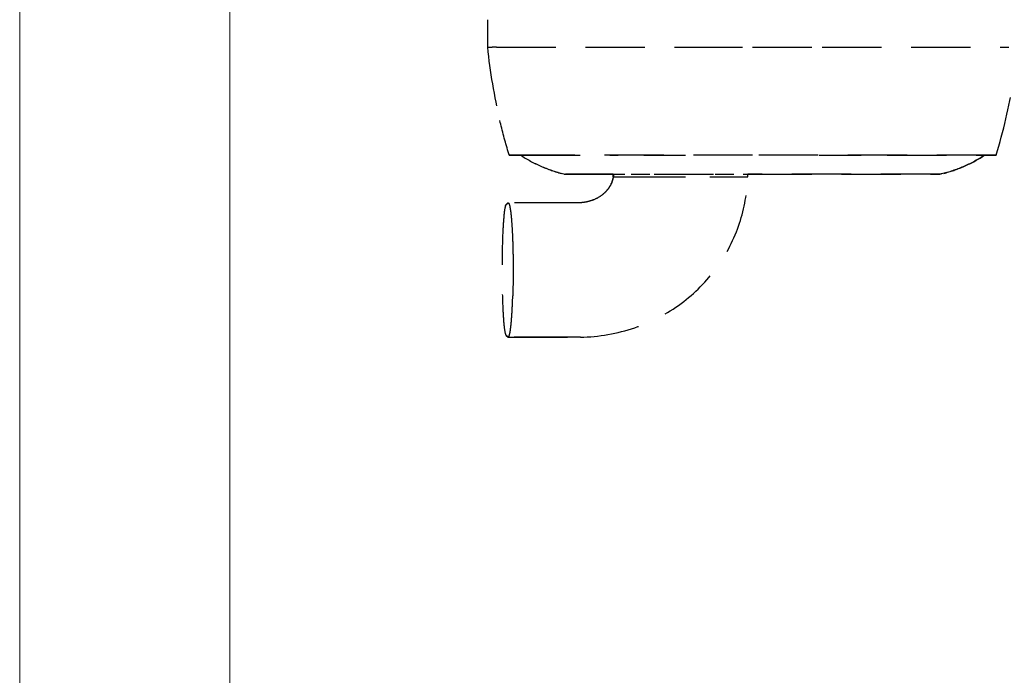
# Model space of a CAD drawing. Header units: millimetres. Extents: x 14495 to 271441, y -21035 to 2232.
# Tile 51 of 227: x 85332 to 85385, y -6468 to -6433. Entities that reach past the tile are written whole.
import ezdxf

# ---------------------------------------------------------------- set-up
doc = ezdxf.new("R2010")
doc.units = ezdxf.units.MM
doc.linetypes.add('HIDDEN2', pattern=[4.7625, 3.175, -1.5875])
doc.layers.add('L10_FLOOR_MOUNTED', color=2, linetype='Continuous')
doc.layers.add('L19A_MOVEMENTS', color=9, linetype='HIDDEN2', true_color=0x808080)

msp = doc.modelspace()

# ---------------------------------------------------------------- linework, layer by layer
at = {"layer": 'L10_FLOOR_MOUNTED', "linetype": 'Continuous', "lineweight": 13}
for p, q in [((85343.359, -6645.462), (85343.359, -6413.639)), ((85332.113, -6416.571), (85332.111, -6529.55))]:
    msp.add_line(p, q, dxfattribs=at)
at = {"layer": 'L19A_MOVEMENTS'}
for p, q in [((85357.147, -6432.507), (85357.147, -6432.507)), ((85357.147, -6432.507), (85357.147, -6433.98)), ((85357.639, -6433.98), (85357.399, -6433.98)), ((85367.619, -6433.98), (85371.347, -6433.98)), ((85371.347, -6433.98), (85375.074, -6433.98)), ((85358.367, -6439.757), (85358.315, -6439.757)), ((85358.629, -6439.757), (85358.367, -6439.757)), ((85358.629, -6439.757), (85358.63, -6439.757)), ((85358.633, -6439.757), (85358.63, -6439.757)), ((85358.633, -6439.757), (85358.634, -6439.757)), ((85361.32, -6440.78), (85363.132, -6440.78)), ((85363.347, -6440.78), (85364.347, -6440.78)), ((85363.881, -6440.772), (85363.881, -6440.772)), ((85363.881, -6440.927), (85363.881, -6440.78)), ((85363.89, -6440.772), (85363.89, -6440.772)), ((85363.89, -6440.78), (85363.89, -6440.927)), ((85363.89, -6440.927), (85364.029, -6440.927)), ((85364.029, -6440.927), (85366.125, -6440.927)), ((85364.847, -6440.78), (85365.847, -6440.78)), ((85366.125, -6440.927), (85367.748, -6440.927)), ((85366.347, -6440.78), (85367.347, -6440.78)), ((85367.847, -6440.78), (85368.847, -6440.78)), ((85369.055, -6440.927), (85371.083, -6440.927)), ((85369.347, -6440.78), (85370.347, -6440.78)), ((85370.847, -6440.78), (85371.832, -6440.78)), ((85371.083, -6440.927), (85371.083, -6440.78)), ((85381.374, -6440.78), (85371.832, -6440.78)), ((85358.239, -6442.325), (85358.142, -6442.423)), ((85358.159, -6442.415), (85358.259, -6442.315)), ((85358.142, -6449.412), (85358.239, -6449.509)), ((85358.159, -6449.419), (85358.259, -6449.519)), ((85358.259, -6449.519), (85358.159, -6449.419))]:
    msp.add_line(p, q, dxfattribs=at)
for centre, start, end in [((85359.034, -6439.716), 204.1782, 237.1689), ((85383.659, -6439.716), 302.8311, 335.8218)]:
    msp.add_arc(centre, 0.1, start, end, dxfattribs=at)
at = {"layer": 'L19A_MOVEMENTS', "extrusion": (0, 0, -1)}
for centre, major_axis, ratio, start_param, end_param in [((85611.788, -6432.507), (-254.641, 0), 0.008727, 0, 0.000196), ((85380.015, -6432.499), (5.675, -25.771), 0.865943, 1.485903, 1.551847), ((85380.015, -6432.499), (5.675, -25.771), 0.865943, 1.478902, 1.485903), ((85360.528, -6439.149), (-812.1, -0.002), 0.000749, 4.714727, 4.715115), ((85358.155, -6445.055), (-0.002, -2.64), 0.075275, 2.925148, 3.151511)]:
    msp.add_ellipse(centre, major_axis=major_axis, ratio=ratio, start_param=start_param, end_param=end_param, dxfattribs=at)
at = {"layer": 'L19A_MOVEMENTS'}
for centre, major_axis, ratio, start_param, end_param in [((85380.028, -6432.501), (5.695, -25.773), 0.866176, 4.579683, 4.730517), ((85362.728, -6432.512), (-5.678, -25.74), 0.864977, 1.479207, 1.631597), ((85360.343, -6442.702), (-737.184, 0.006), 0.003995, 4.714288, 4.714714), ((85360.348, -6440.098), (-739.08, 0.001), 0.000462, 4.714289, 4.714707)]:
    msp.add_ellipse(centre, major_axis=major_axis, ratio=ratio, start_param=start_param, end_param=end_param, dxfattribs=at)
for points, knots in [([(85357.147, -6433.98), (85357.147, -6433.98), (85357.172, -6433.98), (85357.268, -6433.98), (85357.36, -6433.98), (85357.399, -6433.98)], [0, 0, 0, 0, 0.378998, 0.762422, 1, 1, 1, 1]), ([(85357.639, -6433.98), (85357.642, -6433.98), (85357.651, -6433.98), (85357.696, -6433.98), (85357.823, -6433.98), (85358.107, -6433.98), (85358.635, -6433.98), (85359.562, -6433.98), (85361.051, -6433.98), (85362.846, -6433.98), (85364.865, -6433.98), (85366.475, -6433.98), (85367.398, -6433.98), (85367.599, -6433.98), (85367.619, -6433.98)], [0, 0, 0, 0, 0.009123, 0.027065, 0.09883, 0.170595, 0.24236, 0.38589, 0.52942, 0.672951, 0.816481, 0.960011, 0.995894, 1, 1, 1, 1]), ([(85375.074, -6433.98), (85375.095, -6433.98), (85375.296, -6433.98), (85376.219, -6433.98), (85377.829, -6433.98), (85379.847, -6433.98), (85381.643, -6433.98), (85383.132, -6433.98), (85384.059, -6433.98), (85384.586, -6433.98), (85384.871, -6433.98), (85384.998, -6433.98), (85385.043, -6433.98), (85385.052, -6433.98), (85385.055, -6433.98)], [0, 0, 0, 0, 0.004106, 0.039989, 0.183519, 0.327049, 0.47058, 0.61411, 0.75764, 0.829405, 0.90117, 0.972935, 0.990877, 1, 1, 1, 1]), ([(85371.347, -6439.757), (85371.121, -6439.757), (85368.168, -6439.757), (85367.458, -6439.757), (85367.073, -6439.757), (85366.063, -6439.757), (85365.539, -6439.757), (85363.956, -6439.757), (85362.919, -6439.757), (85361.286, -6439.757), (85360.64, -6439.757), (85359.643, -6439.757), (85359.288, -6439.757), (85358.942, -6439.757), (85358.905, -6439.757), (85358.813, -6439.757), (85358.788, -6439.757), (85358.458, -6439.757), (85358.328, -6439.757), (85358.314, -6439.757)], [-23.185447, -23.185447, -23.185447, -23.185447, -22.827917, -22.827917, -21.963407, -21.963407, -21.023142, -21.023142, -19.063065, -19.063065, -17.537602, -17.537602, -16.115552, -16.115552, -15.163228, -15.163228, -13.317166, -13.317166, -0.000001, -0.000001, -0.000001, -0.000001]), ([(85358.315, -6439.757), (85358.329, -6439.757), (85358.458, -6439.757), (85358.75, -6439.757), (85358.793, -6439.757), (85358.893, -6439.757), (85358.91, -6439.757), (85358.943, -6439.757)], [0.000005, 0.000005, 0.000005, 0.000005, 13.234427, 13.234427, 15.645653, 15.645653, 16.121755, 16.121755, 16.121755, 16.121755]), ([(85358.943, -6439.757), (85358.946, -6439.764), (85358.95, -6439.77), (85358.962, -6439.786), (85358.97, -6439.794), (85358.98, -6439.8)], [-0.05767804, -0.05767804, -0.05767804, -0.05767804, -0.03487764, -0.03487764, 0, 0, 0, 0]), ([(85358.943, -6439.757), (85358.958, -6439.757), (85359.064, -6439.757), (85359.366, -6439.757), (85359.43, -6439.757), (85359.486, -6439.757), (85359.498, -6439.757), (85359.526, -6439.757), (85359.553, -6439.757), (85359.762, -6439.757), (85360.04, -6439.757), (85360.651, -6439.757), (85360.891, -6439.757), (85361.711, -6439.757), (85362.412, -6439.757), (85363.548, -6439.757), (85363.844, -6439.757), (85364.146, -6439.757)], [-12.447091, -12.447091, -12.447091, -12.447091, -9.101383, -9.101383, -7.272625, -7.272625, -7.027666, -7.027666, -6.512168, -6.512168, -5.235376, -5.235376, -4.557128, -4.557128, -3.145151, -3.145151, -2.665628, -2.665628, -2.665628, -2.665628]), ([(85358.98, -6439.8), (85359.327, -6440.024), (85359.692, -6440.218), (85360.45, -6440.543), (85360.843, -6440.674), (85361.245, -6440.771)], [-2.475527, -2.475527, -2.475527, -2.475527, -1.238706, -1.238706, -0.000077, -0.000077, -0.000077, -0.000077]), ([(85358.98, -6439.8), (85359.327, -6440.024), (85359.693, -6440.219), (85360.073, -6440.381), (85360.409, -6440.526), (85360.757, -6440.645), (85361.113, -6440.738)], [0, 0, 0, 0, 0.5011543, 0.5011543, 0.5011543, 0.9452865, 0.9452865, 0.9452865, 0.9452865]), ([(85365.528, -6439.757), (85365.885, -6439.757), (85366.245, -6439.757), (85367.027, -6439.757), (85367.368, -6439.757), (85367.744, -6439.757)], [-1.951113, -1.951113, -1.951113, -1.951113, -1.407922, -1.407922, -0.77136, -0.77136, -0.77136, -0.77136]), ([(85384.379, -6439.757), (85384.366, -6439.757), (85384.236, -6439.757), (85383.905, -6439.757), (85383.88, -6439.757), (85383.789, -6439.757), (85383.752, -6439.757), (85383.406, -6439.757), (85383.051, -6439.757), (85382.053, -6439.757), (85381.408, -6439.757), (85379.775, -6439.757), (85378.738, -6439.757), (85377.155, -6439.757), (85376.63, -6439.757), (85375.512, -6439.757), (85375.25, -6439.757), (85372.933, -6439.757), (85372.14, -6439.757), (85371.347, -6439.757)], [0.000001, 0.000001, 0.000001, 0.000001, 13.317167, 13.317167, 15.163229, 15.163229, 16.115552, 16.115552, 17.537603, 17.537603, 19.063065, 19.063065, 21.023143, 21.023143, 21.963408, 21.963408, 23.022907, 23.022907, 23.574721, 23.574721, 23.574721, 23.574721]), ([(85374.903, -6439.757), (85375.238, -6439.757), (85375.497, -6439.757), (85376.254, -6439.757), (85376.71, -6439.757), (85377.158, -6439.757)], [-33.649917, -33.649917, -33.649917, -33.649917, -32.596583, -32.596583, -31.013405, -31.013405, -31.013405, -31.013405]), ([(85378.553, -6439.757), (85379.235, -6439.757), (85379.891, -6439.757), (85381.155, -6439.757), (85381.71, -6439.757), (85382.588, -6439.757), (85382.876, -6439.757), (85383.129, -6439.757), (85383.162, -6439.757), (85383.198, -6439.757), (85383.228, -6439.757), (85383.277, -6439.757), (85383.336, -6439.757), (85383.635, -6439.757), (85383.741, -6439.757), (85383.751, -6439.757)], [-29.341781, -29.341781, -29.341781, -29.341781, -26.83551, -26.83551, -24.032542, -24.032542, -21.185327, -21.185327, -19.668424, -19.668424, -17.871282, -17.871282, -12.064954, -12.064954, -0.000001, -0.000001, -0.000001, -0.000001]), ([(85383.713, -6439.8), (85383.367, -6440.024), (85383.001, -6440.218), (85382.243, -6440.544), (85381.85, -6440.674), (85381.449, -6440.771)], [-2.475559, -2.475559, -2.475559, -2.475559, -1.237739, -1.237739, -0.000035, -0.000035, -0.000035, -0.000035]), ([(85381.581, -6440.738), (85381.936, -6440.645), (85382.284, -6440.526), (85382.621, -6440.381), (85383.001, -6440.219), (85383.367, -6440.024), (85383.714, -6439.8)], [0.0547168, 0.0547168, 0.0547168, 0.0547168, 0.4988457, 0.4988457, 0.4988457, 1, 1, 1, 1]), ([(85383.75, -6439.757), (85383.747, -6439.764), (85383.743, -6439.77), (85383.732, -6439.786), (85383.723, -6439.794), (85383.713, -6439.8)], [0.01201719, 0.01201719, 0.01201719, 0.01201719, 0.0348176, 0.0348176, 0.06969523, 0.06969523, 0.06969523, 0.06969523]), ([(85383.75, -6439.757), (85383.785, -6439.757), (85383.803, -6439.757), (85383.88, -6439.757), (85383.905, -6439.757), (85384.236, -6439.757), (85384.366, -6439.757), (85384.379, -6439.757)], [-15.675015, -15.675015, -15.675015, -15.675015, -15.163229, -15.163229, -13.317167, -13.317167, -0.000001, -0.000001, -0.000001, -0.000001]), ([(85361.245, -6440.771), (85361.251, -6440.773), (85361.257, -6440.774), (85361.282, -6440.779), (85361.301, -6440.78), (85361.32, -6440.78)], [-0.07601706, -0.07601706, -0.07601706, -0.07601706, -0.05653961, -0.05653961, -0.00006565, -0.00006565, -0.00006565, -0.00006565]), ([(85361.32, -6440.78), (85361.319, -6440.78), (85361.348, -6440.78), (85361.406, -6440.78), (85361.465, -6440.78), (85361.556, -6440.78), (85361.677, -6440.78), (85361.677, -6440.78), (85361.677, -6440.78), (85361.678, -6440.78), (85361.681, -6440.78), (85361.685, -6440.78), (85361.688, -6440.78), (85361.692, -6440.78), (85361.695, -6440.78), (85361.7, -6440.78), (85361.708, -6440.78), (85361.716, -6440.78), (85361.723, -6440.78), (85361.736, -6440.78), (85361.752, -6440.78), (85361.773, -6440.78), (85361.773, -6440.78), (85361.774, -6440.78), (85361.775, -6440.78), (85361.777, -6440.78), (85361.778, -6440.78), (85361.78, -6440.78), (85361.782, -6440.78), (85361.783, -6440.78), (85361.786, -6440.78), (85361.788, -6440.78), (85361.791, -6440.78), (85361.793, -6440.78), (85361.795, -6440.78), (85361.796, -6440.78), (85361.799, -6440.78), (85361.8, -6440.78), (85361.801, -6440.78), (85361.802, -6440.78), (85361.805, -6440.78), (85361.809, -6440.78), (85361.815, -6440.78), (85361.818, -6440.78), (85361.822, -6440.78), (85361.827, -6440.78), (85361.832, -6440.78), (85361.837, -6440.78), (85361.843, -6440.78), (85361.846, -6440.78), (85361.849, -6440.78), (85361.852, -6440.78), (85361.876, -6440.78), (85361.907, -6440.78), (85361.946, -6440.78), (85361.99, -6440.78), (85362.044, -6440.78), (85362.107, -6440.78), (85362.116, -6440.78), (85362.126, -6440.78), (85362.135, -6440.78), (85362.192, -6440.78), (85362.257, -6440.78), (85362.324, -6440.78), (85362.364, -6440.78), (85362.406, -6440.78), (85362.449, -6440.78), (85362.493, -6440.78), (85362.542, -6440.78), (85362.587, -6440.78), (85362.603, -6440.78), (85362.62, -6440.78), (85362.637, -6440.78), (85362.759, -6440.78), (85362.894, -6440.78), (85363.041, -6440.78), (85363.097, -6440.78), (85363.159, -6440.78), (85363.213, -6440.78), (85363.236, -6440.78), (85363.259, -6440.78), (85363.282, -6440.78), (85363.426, -6440.78), (85363.577, -6440.78), (85363.736, -6440.78), (85363.798, -6440.78), (85363.864, -6440.78), (85363.924, -6440.78), (85363.952, -6440.78), (85363.98, -6440.78), (85364.009, -6440.78), (85364.163, -6440.78), (85364.323, -6440.78), (85364.49, -6440.78), (85364.556, -6440.78), (85364.626, -6440.78), (85364.691, -6440.78), (85364.724, -6440.78), (85364.758, -6440.78), (85364.791, -6440.78), (85364.888, -6440.78), (85364.985, -6440.78), (85365.084, -6440.78), (85365.218, -6440.78), (85365.358, -6440.78), (85365.491, -6440.78), (85365.758, -6440.78), (85366.035, -6440.78), (85366.314, -6440.78), (85366.356, -6440.78), (85366.399, -6440.78), (85366.442, -6440.78), (85366.608, -6440.78), (85366.774, -6440.78), (85366.94, -6440.78), (85367.01, -6440.78), (85367.084, -6440.78), (85367.149, -6440.78), (85367.193, -6440.78), (85367.238, -6440.78), (85367.285, -6440.78), (85367.341, -6440.78), (85367.399, -6440.78), (85367.458, -6440.78), (85367.495, -6440.78), (85367.538, -6440.78), (85367.568, -6440.78), (85367.612, -6440.78), (85367.663, -6440.78), (85367.72, -6440.78), (85367.74, -6440.78), (85367.763, -6440.78), (85367.777, -6440.78), (85367.792, -6440.78), (85367.808, -6440.78), (85367.826, -6440.78), (85367.844, -6440.78), (85367.859, -6440.78), (85367.888, -6440.78), (85367.918, -6440.78), (85367.94, -6440.78), (85367.956, -6440.78), (85367.972, -6440.78), (85367.977, -6440.78), (85367.985, -6440.78), (85368.018, -6440.78), (85368.066, -6440.78), (85368.129, -6440.78), (85368.185, -6440.78), (85368.254, -6440.78), (85368.334, -6440.78), (85368.359, -6440.78), (85368.392, -6440.78), (85368.408, -6440.78), (85368.508, -6440.78), (85368.612, -6440.78), (85368.719, -6440.78), (85368.755, -6440.78), (85368.796, -6440.78), (85368.828, -6440.78), (85369.07, -6440.78), (85369.341, -6440.78), (85369.639, -6440.78), (85369.649, -6440.78), (85369.661, -6440.78), (85369.667, -6440.78), (85369.817, -6440.78), (85370.05, -6440.78), (85370.367, -6440.78), (85370.412, -6440.78), (85370.463, -6440.78), (85370.508, -6440.78), (85370.869, -6440.78), (85371.149, -6440.78), (85371.347, -6440.78)], [0, 0, 0, 0, 0.247362, 0.247362, 0.247362, 0.5, 0.5, 0.5, 0.500649, 0.500649, 0.500649, 0.507813, 0.507813, 0.507813, 0.515625, 0.515625, 0.515625, 0.53125, 0.53125, 0.53125, 0.5625, 0.5625, 0.5625, 0.563615, 0.563615, 0.563615, 0.566406, 0.566406, 0.566406, 0.570313, 0.570313, 0.570313, 0.574219, 0.574219, 0.574219, 0.578125, 0.578125, 0.578125, 0.579649, 0.579649, 0.579649, 0.585938, 0.585938, 0.585938, 0.589844, 0.589844, 0.589844, 0.59375, 0.59375, 0.59375, 0.59564, 0.59564, 0.59564, 0.609375, 0.609375, 0.609375, 0.625, 0.625, 0.625, 0.627332, 0.627332, 0.627332, 0.640625, 0.640625, 0.640625, 0.648438, 0.648438, 0.648438, 0.65625, 0.65625, 0.65625, 0.659124, 0.659124, 0.659124, 0.679688, 0.679688, 0.679688, 0.6875, 0.6875, 0.6875, 0.690767, 0.690767, 0.690767, 0.710938, 0.710938, 0.710938, 0.71875, 0.71875, 0.71875, 0.722415, 0.722415, 0.722415, 0.742188, 0.742188, 0.742188, 0.75, 0.75, 0.75, 0.754051, 0.754051, 0.754051, 0.765625, 0.765625, 0.765625, 0.78125, 0.78125, 0.78125, 0.8125, 0.8125, 0.8125, 0.817275, 0.817275, 0.817275, 0.835938, 0.835938, 0.835938, 0.84375, 0.84375, 0.84375, 0.849064, 0.849064, 0.849064, 0.855469, 0.855469, 0.855469, 0.859375, 0.859375, 0.859375, 0.865234, 0.865234, 0.865234, 0.867188, 0.867188, 0.867188, 0.869141, 0.869141, 0.869141, 0.871094, 0.871094, 0.871094, 0.873047, 0.873047, 0.873047, 0.875, 0.875, 0.875, 0.882257, 0.882257, 0.882257, 0.888672, 0.888672, 0.888672, 0.890625, 0.890625, 0.890625, 0.902344, 0.902344, 0.902344, 0.90625, 0.90625, 0.90625, 0.936523, 0.936523, 0.936523, 0.9375, 0.9375, 0.9375, 0.964844, 0.964844, 0.964844, 0.96875, 0.96875, 0.96875, 1, 1, 1, 1]), ([(85363.881, -6440.78), (85363.684, -6440.78), (85363.494, -6440.78), (85363.311, -6440.78), (85363.274, -6440.78), (85363.238, -6440.78), (85363.201, -6440.78), (85363.01, -6440.78), (85362.828, -6440.78), (85362.664, -6440.78), (85362.634, -6440.78), (85362.605, -6440.78), (85362.576, -6440.78), (85362.416, -6440.78), (85362.272, -6440.78), (85362.155, -6440.78), (85362.136, -6440.78), (85362.116, -6440.78), (85362.098, -6440.78), (85362.036, -6440.78), (85361.982, -6440.78), (85361.939, -6440.78), (85361.908, -6440.78), (85361.882, -6440.78), (85361.861, -6440.78), (85361.853, -6440.78), (85361.846, -6440.78), (85361.839, -6440.78), (85361.834, -6440.78), (85361.829, -6440.78), (85361.824, -6440.78), (85361.816, -6440.78), (85361.81, -6440.78), (85361.805, -6440.78), (85361.802, -6440.78), (85361.8, -6440.78), (85361.797, -6440.78), (85361.79, -6440.78), (85361.784, -6440.78), (85361.778, -6440.78), (85361.776, -6440.78), (85361.773, -6440.78), (85361.771, -6440.78), (85361.739, -6440.78), (85361.709, -6440.78), (85361.681, -6440.78), (85361.679, -6440.78), (85361.677, -6440.78), (85361.675, -6440.78), (85361.557, -6440.78), (85361.467, -6440.78), (85361.408, -6440.78), (85361.348, -6440.78), (85361.319, -6440.78), (85361.32, -6440.78)], [0.2825528, 0.2825528, 0.2825528, 0.2825528, 0.3074789, 0.3074789, 0.3074789, 0.3125, 0.3125, 0.3125, 0.3389535, 0.3389535, 0.3389535, 0.34375, 0.34375, 0.34375, 0.3704374, 0.3704374, 0.3704374, 0.375, 0.375, 0.375, 0.390625, 0.390625, 0.390625, 0.4019032, 0.4019032, 0.4019032, 0.40625, 0.40625, 0.40625, 0.4101562, 0.4101562, 0.4101562, 0.4176522, 0.4176522, 0.4176522, 0.421875, 0.421875, 0.421875, 0.4333913, 0.4333913, 0.4333913, 0.4375, 0.4375, 0.4375, 0.4963479, 0.4963479, 0.4963479, 0.5, 0.5, 0.5, 0.7481736, 0.7481736, 0.7481736, 1, 1, 1, 1]), ([(85363.89, -6440.927), (85363.868, -6441.045), (85363.83, -6441.17), (85363.727, -6441.411), (85363.665, -6441.502), (85363.489, -6441.728), (85363.329, -6441.891), (85362.993, -6442.089), (85362.8, -6442.186), (85362.415, -6442.281), (85362.162, -6442.333), (85361.776, -6442.325)], [-13.399676, -13.399676, -13.399676, -13.399676, -11.305425, -11.305425, -8.819005, -8.819005, -3.773736, -3.773736, -1.16533, -1.16533, -0.000834, -0.000834, -0.000834, -0.000834]), ([(85363.89, -6440.927), (85363.868, -6441.045), (85363.83, -6441.17), (85363.727, -6441.411), (85363.665, -6441.502), (85363.489, -6441.728), (85363.329, -6441.891), (85362.993, -6442.089), (85362.8, -6442.186), (85362.415, -6442.281), (85362.162, -6442.333), (85361.776, -6442.325)], [0, 0, 0, 0, 0.360723, 0.360723, 0.788995, 0.788995, 1.658015, 1.658015, 2.107299, 2.107299, 2.307877, 2.307877, 2.307877, 2.307877]), ([(85363.881, -6440.927), (85363.848, -6441.099), (85363.79, -6441.271), (85363.624, -6441.562), (85363.516, -6441.687), (85363.272, -6441.917), (85363.126, -6442.016), (85362.808, -6442.172), (85362.635, -6442.231), (85362.295, -6442.303), (85362.126, -6442.32), (85361.957, -6442.324)], [0, 0, 0, 0, 0.527425, 0.527425, 1.016396, 1.016396, 1.546694, 1.546694, 2.096992, 2.096992, 2.608672, 2.608672, 2.608672, 2.608672]), ([(85362.123, -6449.519), (85363.109, -6449.493), (85364.103, -6449.326), (85365.921, -6448.705), (85366.769, -6448.264), (85368.245, -6447.171), (85368.893, -6446.515), (85369.948, -6445.065), (85370.365, -6444.252), (85370.907, -6442.609), (85371.058, -6441.766), (85371.083, -6440.927)], [0, 0, 0, 0, 2.960754, 2.960754, 5.766182, 5.766182, 8.472247, 8.472247, 11.147764, 11.147764, 13.665029, 13.665029, 13.665029, 13.665029]), ([(85363.881, -6440.927), (85363.881, -6440.927), (85363.883, -6440.927), (85363.889, -6440.927), (85363.889, -6440.927), (85363.89, -6440.927)], [-0.2669667, -0.2669667, -0.2669667, -0.2669667, -0.0396373, -0.0396373, 0, 0, 0, 0]), ([(85371.347, -6440.78), (85371.545, -6440.78), (85371.821, -6440.78), (85372.177, -6440.78), (85372.222, -6440.78), (85372.272, -6440.78), (85372.317, -6440.78), (85372.633, -6440.78), (85372.863, -6440.78), (85373.01, -6440.78), (85373.015, -6440.78), (85373.029, -6440.78), (85373.039, -6440.78), (85373.112, -6440.78), (85373.184, -6440.78), (85373.254, -6440.78), (85373.334, -6440.78), (85373.412, -6440.78), (85373.489, -6440.78), (85373.948, -6440.78), (85374.342, -6440.78), (85374.671, -6440.78), (85374.677, -6440.78), (85374.683, -6440.78), (85374.69, -6440.78), (85374.714, -6440.78), (85374.743, -6440.78), (85374.773, -6440.78), (85374.793, -6440.78), (85374.817, -6440.78), (85374.836, -6440.78), (85374.854, -6440.78), (85374.869, -6440.78), (85374.88, -6440.78), (85374.892, -6440.78), (85374.917, -6440.78), (85374.937, -6440.78), (85374.994, -6440.78), (85375.044, -6440.78), (85375.087, -6440.78), (85375.115, -6440.78), (85375.157, -6440.78), (85375.192, -6440.78), (85375.227, -6440.78), (85375.261, -6440.78), (85375.294, -6440.78), (85375.359, -6440.78), (85375.434, -6440.78), (85375.501, -6440.78), (85375.509, -6440.78), (85375.517, -6440.78), (85375.526, -6440.78), (85375.652, -6440.78), (85375.786, -6440.78), (85375.915, -6440.78), (85376.054, -6440.78), (85376.192, -6440.78), (85376.33, -6440.78), (85376.34, -6440.78), (85376.35, -6440.78), (85376.36, -6440.78), (85376.627, -6440.78), (85376.893, -6440.78), (85377.149, -6440.78), (85377.282, -6440.78), (85377.42, -6440.78), (85377.552, -6440.78), (85377.685, -6440.78), (85377.815, -6440.78), (85377.943, -6440.78), (85377.955, -6440.78), (85377.968, -6440.78), (85377.98, -6440.78), (85378.034, -6440.78), (85378.09, -6440.78), (85378.143, -6440.78), (85378.341, -6440.78), (85378.53, -6440.78), (85378.71, -6440.78), (85378.77, -6440.78), (85378.837, -6440.78), (85378.899, -6440.78), (85379.085, -6440.78), (85379.26, -6440.78), (85379.425, -6440.78), (85379.438, -6440.78), (85379.451, -6440.78), (85379.465, -6440.78), (85379.509, -6440.78), (85379.556, -6440.78), (85379.599, -6440.78), (85379.768, -6440.78), (85379.921, -6440.78), (85380.058, -6440.78), (85380.104, -6440.78), (85380.154, -6440.78), (85380.198, -6440.78), (85380.243, -6440.78), (85380.286, -6440.78), (85380.327, -6440.78), (85380.408, -6440.78), (85380.487, -6440.78), (85380.553, -6440.78), (85380.562, -6440.78), (85380.572, -6440.78), (85380.581, -6440.78), (85380.636, -6440.78), (85380.685, -6440.78), (85380.725, -6440.78), (85380.773, -6440.78), (85380.809, -6440.78), (85380.837, -6440.78), (85380.841, -6440.78), (85380.845, -6440.78), (85380.849, -6440.78), (85380.858, -6440.78), (85380.865, -6440.78), (85380.871, -6440.78), (85380.874, -6440.78), (85380.876, -6440.78), (85380.878, -6440.78), (85380.879, -6440.78), (85380.881, -6440.78), (85380.882, -6440.78), (85380.885, -6440.78), (85380.887, -6440.78), (85380.89, -6440.78), (85380.892, -6440.78), (85380.893, -6440.78), (85380.895, -6440.78), (85380.895, -6440.78), (85380.896, -6440.78), (85380.896, -6440.78), (85380.899, -6440.78), (85380.901, -6440.78), (85380.904, -6440.78), (85380.906, -6440.78), (85380.908, -6440.78), (85380.91, -6440.78), (85380.912, -6440.78), (85380.914, -6440.78), (85380.917, -6440.78), (85380.918, -6440.78), (85380.92, -6440.78), (85380.921, -6440.78), (85380.93, -6440.78), (85380.938, -6440.78), (85380.945, -6440.78), (85380.953, -6440.78), (85380.961, -6440.78), (85380.967, -6440.78), (85380.974, -6440.78), (85380.982, -6440.78), (85380.99, -6440.78), (85380.995, -6440.78), (85380.998, -6440.78), (85381.002, -6440.78), (85381.006, -6440.78), (85381.01, -6440.78), (85381.013, -6440.78), (85381.015, -6440.78), (85381.016, -6440.78), (85381.018, -6440.78), (85381.02, -6440.78), (85381.023, -6440.78), (85381.025, -6440.78), (85381.053, -6440.78), (85381.077, -6440.78), (85381.099, -6440.78), (85381.105, -6440.78), (85381.112, -6440.78), (85381.118, -6440.78), (85381.137, -6440.78), (85381.155, -6440.78), (85381.173, -6440.78), (85381.184, -6440.78), (85381.195, -6440.78), (85381.205, -6440.78), (85381.236, -6440.78), (85381.262, -6440.78), (85381.285, -6440.78), (85381.286, -6440.78), (85381.287, -6440.78), (85381.288, -6440.78), (85381.346, -6440.78), (85381.374, -6440.78), (85381.374, -6440.78)], [0, 0, 0, 0, 0.03125, 0.03125, 0.03125, 0.035156, 0.035156, 0.035156, 0.0625, 0.0625, 0.0625, 0.063477, 0.063477, 0.063477, 0.070312, 0.070312, 0.070312, 0.078125, 0.078125, 0.078125, 0.125, 0.125, 0.125, 0.125836, 0.125836, 0.125836, 0.128906, 0.128906, 0.128906, 0.130859, 0.130859, 0.130859, 0.132812, 0.132812, 0.132812, 0.134766, 0.134766, 0.134766, 0.140625, 0.140625, 0.140625, 0.144531, 0.144531, 0.144531, 0.148437, 0.148437, 0.148437, 0.15625, 0.15625, 0.15625, 0.157205, 0.157205, 0.157205, 0.171875, 0.171875, 0.171875, 0.1875, 0.1875, 0.1875, 0.188624, 0.188624, 0.188624, 0.21875, 0.21875, 0.21875, 0.234375, 0.234375, 0.234375, 0.25, 0.25, 0.25, 0.251493, 0.251493, 0.251493, 0.257812, 0.257812, 0.257812, 0.28125, 0.28125, 0.28125, 0.289063, 0.289063, 0.289063, 0.3125, 0.3125, 0.3125, 0.314354, 0.314354, 0.314354, 0.320313, 0.320313, 0.320313, 0.34375, 0.34375, 0.34375, 0.351563, 0.351563, 0.351563, 0.359375, 0.359375, 0.359375, 0.375, 0.375, 0.375, 0.377277, 0.377277, 0.377277, 0.390625, 0.390625, 0.390625, 0.40625, 0.40625, 0.40625, 0.40867, 0.40867, 0.40867, 0.414063, 0.414063, 0.414063, 0.416628, 0.416628, 0.416628, 0.417969, 0.417969, 0.417969, 0.421875, 0.421875, 0.421875, 0.42471, 0.42471, 0.42471, 0.425781, 0.425781, 0.425781, 0.429688, 0.429688, 0.429688, 0.433594, 0.433594, 0.433594, 0.4375, 0.4375, 0.4375, 0.439887, 0.439887, 0.439887, 0.453125, 0.453125, 0.453125, 0.46875, 0.46875, 0.46875, 0.484375, 0.484375, 0.484375, 0.492188, 0.492188, 0.492188, 0.5, 0.5, 0.5, 0.502916, 0.502916, 0.502916, 0.507813, 0.507813, 0.507813, 0.5625, 0.5625, 0.5625, 0.578125, 0.578125, 0.578125, 0.625, 0.625, 0.625, 0.65625, 0.65625, 0.65625, 0.75, 0.75, 0.75, 0.754495, 0.754495, 0.754495, 1, 1, 1, 1]), ([(85381.374, -6440.78), (85381.375, -6440.78), (85381.346, -6440.78), (85381.286, -6440.78), (85381.226, -6440.78), (85381.136, -6440.78), (85381.015, -6440.78), (85380.985, -6440.78), (85380.952, -6440.78), (85380.918, -6440.78), (85380.912, -6440.78), (85380.908, -6440.78), (85380.902, -6440.78), (85380.899, -6440.78), (85380.896, -6440.78), (85380.893, -6440.78), (85380.893, -6440.78), (85380.893, -6440.78), (85380.893, -6440.78), (85380.882, -6440.78), (85380.867, -6440.78), (85380.841, -6440.78), (85380.788, -6440.78), (85380.695, -6440.78), (85380.562, -6440.78), (85380.428, -6440.78), (85380.261, -6440.78), (85380.069, -6440.78), (85379.878, -6440.78), (85379.663, -6440.78), (85379.437, -6440.78), (85378.985, -6440.78), (85378.476, -6440.78), (85377.954, -6440.78), (85377.433, -6440.78), (85376.893, -6440.78), (85376.339, -6440.78), (85376.063, -6440.78), (85375.786, -6440.78), (85375.508, -6440.78), (85375.231, -6440.78), (85374.954, -6440.78), (85374.676, -6440.78), (85373.566, -6440.78), (85372.457, -6440.78), (85371.347, -6440.78)], [0, 0, 0, 0, 0.25, 0.25, 0.25, 0.5, 0.5, 0.5, 0.5625, 0.5625, 0.5625, 0.573199, 0.573199, 0.573199, 0.57809, 0.57809, 0.57809, 0.578337, 0.578337, 0.578337, 0.59375, 0.59375, 0.59375, 0.625, 0.625, 0.625, 0.65625, 0.65625, 0.65625, 0.6875, 0.6875, 0.6875, 0.75, 0.75, 0.75, 0.8125, 0.8125, 0.8125, 0.84375, 0.84375, 0.84375, 0.875, 0.875, 0.875, 1, 1, 1, 1]), ([(85381.449, -6440.771), (85381.442, -6440.773), (85381.436, -6440.774), (85381.411, -6440.779), (85381.393, -6440.78), (85381.374, -6440.78)], [0.00036257, 0.00036257, 0.00036257, 0.00036257, 0.01947746, 0.01947746, 0.07595142, 0.07595142, 0.07595142, 0.07595142]), ([(85358.259, -6442.315), (85358.268, -6442.315), (85358.276, -6442.321), (85358.294, -6442.344), (85358.302, -6442.362), (85358.311, -6442.385)], [-0.7074936, -0.7074936, -0.7074936, -0.7074936, -0.3537808, -0.3537808, 0, 0, 0, 0]), ([(85358.114, -6442.477), (85358.105, -6442.503), (85358.075, -6442.592), (85358.016, -6443.132), (85357.994, -6443.42), (85357.959, -6444.106), (85357.946, -6444.496), (85357.929, -6445.351), (85357.927, -6445.81), (85357.932, -6446.708), (85357.941, -6447.137), (85357.967, -6447.911), (85357.984, -6448.253), (85358.026, -6448.825), (85358.051, -6449.05), (85358.104, -6449.349), (85358.131, -6449.423), (85358.159, -6449.419)], [-11.04333, -11.04333, -11.04333, -11.04333, -9.176264, -9.176264, -7.871081, -7.871081, -6.562655, -6.562655, -5.195001, -5.195001, -3.864088, -3.864088, -2.577084, -2.577084, -1.277444, -1.277444, -0.000001, -0.000001, -0.000001, -0.000001]), ([(85358.311, -6442.385), (85358.33, -6442.436), (85358.349, -6442.517), (85358.385, -6442.732), (85358.402, -6442.866), (85358.425, -6443.103), (85358.433, -6443.188), (85358.451, -6443.413), (85358.461, -6443.56), (85358.479, -6443.876), (85358.487, -6444.043), (85358.494, -6444.22)], [0, 0, 0, 0, 0.796701, 0.796701, 1.593027, 1.593027, 1.990402, 1.990402, 2.58603, 2.58603, 3.185013, 3.185013, 3.185013, 3.185013]), ([(85358.494, -6444.22), (85358.499, -6444.348), (85358.503, -6444.48), (85358.511, -6444.751), (85358.515, -6444.889), (85358.523, -6445.312), (85358.525, -6445.601), (85358.525, -6445.891)], [0, 0, 0, 0, 0.43594, 0.43594, 0.871414, 0.871414, 1.743336, 1.743336, 1.743336, 1.743336]), ([(85358.525, -6445.891), (85358.525, -6446.012), (85358.525, -6446.132), (85358.523, -6446.371), (85358.522, -6446.489), (85358.517, -6446.843), (85358.512, -6447.074), (85358.505, -6447.296)], [0, 0, 0, 0, 0.360223, 0.360223, 0.720248, 0.720248, 1.441096, 1.441096, 1.441096, 1.441096]), ([(85358.259, -6449.519), (85358.267, -6449.519), (85358.275, -6449.514), (85358.292, -6449.493), (85358.3, -6449.478), (85358.314, -6449.443), (85358.319, -6449.427), (85358.331, -6449.384), (85358.339, -6449.356), (85358.355, -6449.28), (85358.364, -6449.23), (85358.385, -6449.098), (85358.396, -6449.011), (85358.418, -6448.814), (85358.428, -6448.705), (85358.445, -6448.497), (85358.452, -6448.403), (85358.463, -6448.229), (85358.468, -6448.152), (85358.476, -6448.012), (85358.479, -6447.951), (85358.486, -6447.795), (85358.491, -6447.699), (85358.498, -6447.501), (85358.502, -6447.399), (85358.505, -6447.296)], [-4.24458, -4.24458, -4.24458, -4.24458, -3.908759, -3.908759, -3.572952, -3.572952, -3.349107, -3.349107, -3.050655, -3.050655, -2.652817, -2.652817, -2.122073, -2.122073, -1.591438, -1.591438, -1.193915, -1.193915, -0.895452, -0.895452, -0.671612, -0.671612, -0.335838, -0.335838, 0, 0, 0, 0]), ([(85358.259, -6449.519), (85358.51, -6449.519), (85358.856, -6449.519), (85359.299, -6449.519), (85359.471, -6449.519), (85359.657, -6449.519), (85359.857, -6449.519), (85360.025, -6449.519), (85360.209, -6449.519), (85360.379, -6449.519), (85361.059, -6449.519), (85361.59, -6449.519), (85361.972, -6449.519), (85362.025, -6449.519), (85362.075, -6449.519), (85362.123, -6449.519)], [0, 0, 0, 0, 0.313257, 0.313257, 0.313257, 0.434459, 0.434459, 0.434459, 0.53629, 0.53629, 0.53629, 0.943584, 0.943584, 0.943584, 1, 1, 1, 1])]:
    msp.add_open_spline(points, degree=3, knots=knots, dxfattribs=at)
for points in [[(85368.387, -6433.98), (85368.387, -6433.98), (85368.387, -6433.98), (85368.387, -6433.98)], [(85383.751, -6439.757), (85383.751, -6439.757), (85383.751, -6439.757), (85383.751, -6439.757)], [(85371.347, -6440.78), (85371.259, -6440.78), (85371.171, -6440.78), (85371.083, -6440.78)], [(85358.239, -6442.325), (85358.246, -6442.319), (85358.252, -6442.315), (85358.259, -6442.315)], [(85361.775, -6442.325), (85360.603, -6442.325), (85359.431, -6442.316), (85358.259, -6442.315)], [(85358.259, -6442.315), (85358.259, -6442.315), (85358.259, -6442.315), (85358.259, -6442.315)], [(85361.957, -6442.324), (85361.924, -6442.325), (85361.89, -6442.326), (85361.857, -6442.326)], [(85358.239, -6449.509), (85358.246, -6449.516), (85358.252, -6449.519), (85358.259, -6449.519)], [(85361.749, -6449.519), (85360.586, -6449.519), (85359.422, -6449.519), (85358.259, -6449.519)], [(85362.123, -6449.519), (85361.998, -6449.519), (85361.874, -6449.519), (85361.749, -6449.519)]]:
    msp.add_open_spline(points, degree=3, dxfattribs=at)

doc.saveas('drawing.dxf')
